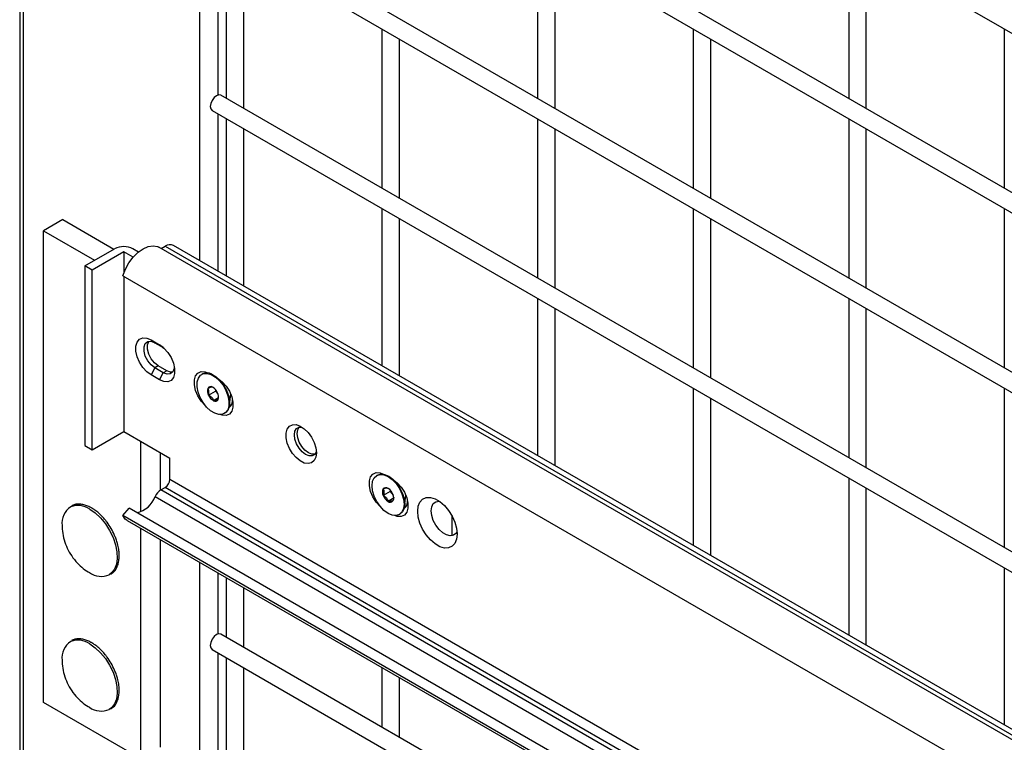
# Model space of a CAD drawing. Header units: inches. Extents: x 0.1 to 10.7, y 0.1 to 8.
# Tile 27 of 42: x 8.145 to 8.517, y 5.916 to 6.19. Entities that reach past the tile are written whole.
import ezdxf

# ---------------------------------------------------------------- set-up
doc = ezdxf.new("R2010")
doc.units = ezdxf.units.IN
doc.header["$MEASUREMENT"] = 0

msp = doc.modelspace()

# ---------------------------------------------------------------- linework, layer by layer
for p, q in [((8.144532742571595, 7.974760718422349), (8.144532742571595, 5.554907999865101)), ((8.145997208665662, 5.85481696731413), (8.145997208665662, 6.8329648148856)), ((8.212583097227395, 6.790582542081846), (8.212583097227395, 6.098712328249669)), ((8.217368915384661, 6.359596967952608), (8.703952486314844, 6.078698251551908)), ((8.703952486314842, 6.01835097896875), (8.220701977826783, 6.297325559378)), ((8.217368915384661, 6.291551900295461), (8.703952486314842, 6.010653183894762)), ((8.703952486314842, 5.950305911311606), (8.220701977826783, 6.229280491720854)), ((8.217368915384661, 6.223506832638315), (8.703952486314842, 5.942608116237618)), ((8.21965416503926, 6.161332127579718), (8.21965416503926, 6.222187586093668)), ((8.222773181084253, 6.220387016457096), (8.222773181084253, 6.160039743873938)), ((8.340624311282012, 6.220398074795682), (8.340624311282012, 6.160050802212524)), ((8.458475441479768, 6.220409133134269), (8.458475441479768, 6.16006186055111)), ((8.229439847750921, 6.1561911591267), (8.229439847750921, 6.216538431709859)), ((8.347290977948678, 6.156202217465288), (8.347290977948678, 6.216549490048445)), ((8.465142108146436, 6.156213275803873), (8.465142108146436, 6.216560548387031)), ((8.281698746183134, 6.186370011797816), (8.281698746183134, 6.126022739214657)), ((8.39954987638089, 6.186381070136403), (8.399549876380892, 6.126033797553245)), ((8.517401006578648, 6.186392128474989), (8.517401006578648, 6.126044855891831)), ((8.2883654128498, 6.12217415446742), (8.2883654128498, 6.182521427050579)), ((8.406216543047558, 6.122185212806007), (8.406216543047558, 6.182532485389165)), ((8.703952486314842, 5.882260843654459), (8.220701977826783, 6.161235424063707)), ((8.217368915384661, 6.15546176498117), (8.703952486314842, 5.874563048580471)), ((8.21965416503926, 6.094630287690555), (8.21965416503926, 6.154142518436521)), ((8.222773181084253, 6.15234194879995), (8.222773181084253, 6.092829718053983)), ((8.340624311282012, 6.152353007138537), (8.340624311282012, 6.092005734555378)), ((8.458475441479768, 6.152364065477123), (8.458475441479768, 6.092016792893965)), ((8.229439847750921, 6.088981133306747), (8.229439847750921, 6.148493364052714)), ((8.347290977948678, 6.088157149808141), (8.347290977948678, 6.1485044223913)), ((8.465142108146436, 6.088168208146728), (8.465142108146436, 6.148515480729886)), ((8.281698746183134, 6.118324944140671), (8.281698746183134, 6.058812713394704)), ((8.39954987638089, 6.118336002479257), (8.39954987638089, 6.057988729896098)), ((8.517401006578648, 6.118347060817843), (8.517401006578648, 6.057999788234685)), ((8.16087591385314, 6.114155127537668), (8.15351021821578, 6.109903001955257)), ((8.16087591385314, 6.114155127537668), (8.18023853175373, 6.102977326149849)), ((8.2883654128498, 6.054964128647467), (8.2883654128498, 6.114476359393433)), ((8.406216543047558, 6.054140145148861), (8.406216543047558, 6.114487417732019)), ((8.15351021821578, 6.109903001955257), (8.17287283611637, 6.098725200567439)), ((8.153510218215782, 5.93128469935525), (8.15351021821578, 6.109903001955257)), ((8.198133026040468, 6.103189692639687), (8.19958264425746, 6.104026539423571)), ((8.19958264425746, 6.104026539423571), (8.703952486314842, 5.812860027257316)), ((8.703952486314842, 5.815050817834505), (8.202821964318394, 6.10434731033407)), ((8.169191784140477, 6.096600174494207), (8.180446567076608, 6.103097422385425)), ((8.183923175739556, 6.101940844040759), (8.171931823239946, 6.095018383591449)), ((8.183923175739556, 6.101940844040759), (8.183923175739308, 6.093990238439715)), ((8.187476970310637, 6.099889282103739), (8.183923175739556, 6.101940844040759)), ((8.189509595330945, 6.101879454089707), (8.187399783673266, 6.103097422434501)), ((8.703952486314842, 5.81118633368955), (8.197258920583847, 6.103694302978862)), ((8.171931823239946, 6.095018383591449), (8.169191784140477, 6.096600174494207)), ((8.169191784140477, 6.096600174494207), (8.169191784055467, 6.028555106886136)), ((8.171931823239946, 6.026973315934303), (8.171931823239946, 6.095018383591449)), ((8.183538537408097, 6.092908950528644), (8.703952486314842, 5.79248037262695)), ((8.183923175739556, 6.092686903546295), (8.183923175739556, 6.033895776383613)), ((8.340624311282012, 6.08430793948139), (8.340624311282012, 6.024795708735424)), ((8.458475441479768, 6.084318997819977), (8.458475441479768, 6.023971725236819)), ((8.347290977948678, 6.020947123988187), (8.347290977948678, 6.080459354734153)), ((8.465142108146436, 6.020123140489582), (8.465142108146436, 6.08047041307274)), ((8.194264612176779, 6.068582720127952), (8.197505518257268, 6.066711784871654)), ((8.194264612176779, 6.068582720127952), (8.195673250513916, 6.067524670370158)), ((8.195673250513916, 6.067524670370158), (8.198914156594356, 6.065653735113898)), ((8.198914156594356, 6.065653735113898), (8.197505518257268, 6.066711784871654)), ((8.198914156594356, 6.065653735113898), (8.199061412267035, 6.065565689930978)), ((8.19567325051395, 6.057998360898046), (8.194264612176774, 6.055313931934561)), ((8.197004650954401, 6.058766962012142), (8.19567325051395, 6.057998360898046)), ((8.198914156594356, 6.056127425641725), (8.19567325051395, 6.057998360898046)), ((8.200245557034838, 6.056896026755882), (8.197004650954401, 6.058766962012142)), ((8.197505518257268, 6.053442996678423), (8.198914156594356, 6.056127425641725)), ((8.200245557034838, 6.056896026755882), (8.198914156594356, 6.056127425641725)), ((8.213701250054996, 6.055672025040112), (8.213476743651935, 6.05554242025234)), ((8.197505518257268, 6.053442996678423), (8.194264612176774, 6.055313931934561)), ((8.216043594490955, 6.047663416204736), (8.218662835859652, 6.049175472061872)), ((8.217859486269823, 6.050507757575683), (8.217525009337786, 6.050701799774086)), ((8.218597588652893, 6.049897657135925), (8.218662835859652, 6.049175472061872)), ((8.218662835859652, 6.049175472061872), (8.219676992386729, 6.048075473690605)), ((8.223990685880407, 6.043926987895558), (8.224463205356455, 6.048052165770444)), ((8.39954987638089, 6.050290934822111), (8.39954987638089, 5.990778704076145)), ((8.517401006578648, 6.050301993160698), (8.517401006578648, 5.989954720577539)), ((8.219783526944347, 6.046587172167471), (8.217990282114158, 6.045551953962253)), ((8.219704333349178, 6.046015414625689), (8.219869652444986, 6.047208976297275)), ((8.224368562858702, 6.047225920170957), (8.224706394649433, 6.047420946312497)), ((8.224456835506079, 6.047933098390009), (8.224477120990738, 6.04801848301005)), ((8.406216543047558, 5.986930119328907), (8.406216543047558, 6.046442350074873)), ((8.222038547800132, 6.040711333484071), (8.222263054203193, 6.040840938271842)), ((8.224516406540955, 6.043599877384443), (8.223942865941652, 6.043588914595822)), ((8.171931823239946, 6.026973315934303), (8.183923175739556, 6.033895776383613)), ((8.183923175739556, 6.033895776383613), (8.201424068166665, 6.023792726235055)), ((8.19033869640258, 6.03019217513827), (8.19033869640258, 6.003512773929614)), ((8.169191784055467, 6.028555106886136), (8.171931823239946, 6.026973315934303)), ((8.19770439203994, 6.025940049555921), (8.19770439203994, 6.01153653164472)), ((8.201424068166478, 6.01583145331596), (8.201424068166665, 6.023792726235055)), ((8.201424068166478, 6.01583145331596), (8.524008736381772, 5.829607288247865)), ((8.279992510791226, 6.017402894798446), (8.279768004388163, 6.017273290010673)), ((8.458475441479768, 6.01627393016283), (8.458475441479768, 5.956761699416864)), ((8.198020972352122, 6.011740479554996), (8.199582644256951, 6.012642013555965)), ((8.518170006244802, 5.826922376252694), (8.198020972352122, 6.011740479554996)), ((8.518888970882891, 5.828310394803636), (8.199582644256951, 6.012642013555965)), ((8.284826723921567, 6.011205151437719), (8.28220748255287, 6.009693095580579)), ((8.284826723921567, 6.011693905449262), (8.284826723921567, 6.011205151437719)), ((8.284826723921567, 6.011205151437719), (8.285980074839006, 6.009770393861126)), ((8.465142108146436, 5.952913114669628), (8.465142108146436, 6.012425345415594)), ((8.195837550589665, 6.009227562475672), (8.517864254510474, 5.823325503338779)), ((8.286125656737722, 6.008601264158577), (8.284048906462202, 6.00740238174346)), ((8.290281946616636, 6.005657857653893), (8.290754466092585, 6.009783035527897)), ((8.290659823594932, 6.008956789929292), (8.290997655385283, 6.009151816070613)), ((8.290735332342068, 6.009615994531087), (8.290768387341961, 6.009749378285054)), ((8.183535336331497, 6.002077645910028), (8.186029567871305, 6.004827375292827)), ((8.529636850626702, 5.806467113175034), (8.186029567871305, 6.004827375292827)), ((8.290807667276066, 6.005330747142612), (8.29023411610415, 6.005319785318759)), ((8.703952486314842, 5.701647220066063), (8.183535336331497, 6.002077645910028)), ((8.185259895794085, 6.000200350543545), (8.703952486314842, 5.700765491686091)), ((8.28832980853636, 6.002442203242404), (8.288554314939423, 6.002571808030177)), ((8.308189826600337, 6.002049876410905), (8.308189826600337, 5.994389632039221)), ((8.19033869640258, 5.997268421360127), (8.19033869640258, 5.910024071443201)), ((8.19770439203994, 5.993016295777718), (8.197704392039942, 5.914276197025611)), ((8.212583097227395, 5.984427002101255), (8.212583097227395, 5.82063056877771)), ((8.517401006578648, 5.982256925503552), (8.517401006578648, 5.922744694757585)), ((8.21965416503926, 5.95719692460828), (8.21965416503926, 5.980344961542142)), ((8.222773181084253, 5.97854439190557), (8.222773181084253, 5.955904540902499)), ((8.229439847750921, 5.952055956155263), (8.229439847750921, 5.974695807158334)), ((8.703952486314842, 5.678125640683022), (8.220701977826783, 5.95710022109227)), ((8.217368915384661, 5.951326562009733), (8.703952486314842, 5.670427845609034)), ((8.21965416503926, 5.889151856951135), (8.21965416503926, 5.950007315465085)), ((8.222773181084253, 5.948206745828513), (8.222773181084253, 5.887859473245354)), ((8.229439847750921, 5.884010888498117), (8.229439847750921, 5.944358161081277)), ((8.281698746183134, 5.944527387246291), (8.281698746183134, 5.92188753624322)), ((8.2883654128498, 5.918038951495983), (8.2883654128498, 5.940678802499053)), ((8.19033869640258, 5.910024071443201), (8.153510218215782, 5.93128469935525))]:
    msp.add_line(p, q)
at = {"flags": 128}
for points in [[(8.220701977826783, 6.161235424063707), (8.219937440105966, 6.161383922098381), (8.219035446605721, 6.161070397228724), (8.218133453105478, 6.160342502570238), (8.217368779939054, 6.159311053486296), (8.216857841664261, 6.158133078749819), (8.216678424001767, 6.156987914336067), (8.216857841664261, 6.156049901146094), (8.217368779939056, 6.155461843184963), (8.217368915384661, 6.15546176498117)], [(8.183538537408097, 6.092908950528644), (8.184541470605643, 6.095409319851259), (8.185896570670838, 6.097799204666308), (8.187532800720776, 6.099953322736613), (8.189364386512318, 6.101758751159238), (8.191295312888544, 6.103120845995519), (8.193224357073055, 6.103968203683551), (8.195050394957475, 6.104256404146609), (8.196677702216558, 6.10397033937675), (8.197258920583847, 6.103694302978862)], [(8.194264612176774, 6.055313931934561), (8.192645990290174, 6.056517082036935), (8.19115849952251, 6.058160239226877), (8.189922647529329, 6.060110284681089), (8.189038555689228, 6.06220923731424), (8.18857784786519, 6.064287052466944), (8.188577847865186, 6.066175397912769), (8.189038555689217, 6.06772129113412), (8.189922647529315, 6.068799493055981), (8.191158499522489, 6.069322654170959), (8.19264599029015, 6.069248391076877), (8.194264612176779, 6.068582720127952)], [(8.19567325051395, 6.057998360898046), (8.194262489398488, 6.05910002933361), (8.193021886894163, 6.060643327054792), (8.192101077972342, 6.062442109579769), (8.191611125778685, 6.064279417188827), (8.191611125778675, 6.06593364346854), (8.192101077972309, 6.067205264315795), (8.193021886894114, 6.067940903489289), (8.194262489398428, 6.06805183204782), (8.195673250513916, 6.067524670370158)], [(8.197004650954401, 6.058766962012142), (8.195593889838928, 6.059868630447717), (8.1943532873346, 6.061411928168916), (8.19343247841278, 6.063210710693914), (8.192942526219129, 6.065048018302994), (8.192942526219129, 6.066702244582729), (8.19343247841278, 6.067973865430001), (8.193499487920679, 6.068064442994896)], [(8.197505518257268, 6.066711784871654), (8.199124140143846, 6.065508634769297), (8.200611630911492, 6.063865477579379), (8.201847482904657, 6.061915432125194), (8.202731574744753, 6.059816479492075), (8.20319228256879, 6.057738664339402), (8.2031922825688, 6.055850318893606), (8.202731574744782, 6.05430442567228), (8.2018474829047, 6.053226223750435), (8.200611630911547, 6.052703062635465), (8.199124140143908, 6.052777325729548), (8.197505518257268, 6.053442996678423)], [(8.203036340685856, 6.058680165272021), (8.20297628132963, 6.057718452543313), (8.20248632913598, 6.05644683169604), (8.201565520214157, 6.055711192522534), (8.200324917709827, 6.055600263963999), (8.198914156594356, 6.056127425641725)], [(8.202419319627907, 6.056356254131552), (8.201656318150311, 6.056368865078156), (8.200245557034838, 6.056896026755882)], [(8.21487762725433, 6.043639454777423), (8.214743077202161, 6.043760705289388), (8.213255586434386, 6.045403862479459), (8.212019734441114, 6.047353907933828), (8.211135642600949, 6.049452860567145), (8.210674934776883, 6.051530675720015), (8.210674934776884, 6.053419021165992), (8.211135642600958, 6.054964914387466), (8.21201973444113, 6.056043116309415), (8.213255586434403, 6.056566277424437), (8.214743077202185, 6.056492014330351), (8.21604535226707, 6.055998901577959)], [(8.217095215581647, 6.055458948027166), (8.218675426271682, 6.054507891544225), (8.220193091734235, 6.053121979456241), (8.221544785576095, 6.051395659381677), (8.222638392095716, 6.049446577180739), (8.223399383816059, 6.047407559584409), (8.22377590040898, 6.045417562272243), (8.223742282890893, 6.043612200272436), (8.223300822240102, 6.042114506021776), (8.222481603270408, 6.041026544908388), (8.221340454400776, 6.040422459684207), (8.219955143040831, 6.040343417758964), (8.218420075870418, 6.040794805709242), (8.216839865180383, 6.041745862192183), (8.215322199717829, 6.043131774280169), (8.21397050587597, 6.044858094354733), (8.212876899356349, 6.046807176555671), (8.212115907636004, 6.048846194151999), (8.211739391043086, 6.050836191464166), (8.211773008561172, 6.052641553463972), (8.212214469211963, 6.054139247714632), (8.213033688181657, 6.055227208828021), (8.214174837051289, 6.055831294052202), (8.215560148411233, 6.055910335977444), (8.217095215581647, 6.055458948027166)], [(8.217319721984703, 6.055588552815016), (8.218899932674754, 6.054637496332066), (8.220417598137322, 6.053251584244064), (8.221769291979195, 6.051525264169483), (8.222862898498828, 6.049576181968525), (8.22362389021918, 6.047537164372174), (8.224000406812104, 6.045547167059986), (8.223966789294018, 6.043741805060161), (8.223525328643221, 6.042244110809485), (8.22270610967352, 6.041156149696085), (8.222263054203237, 6.040840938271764)], [(8.219918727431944, 6.053762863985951), (8.221221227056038, 6.05275225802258), (8.22270871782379, 6.051109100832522), (8.22394456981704, 6.04915905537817), (8.224828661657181, 6.047060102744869), (8.225289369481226, 6.044982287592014), (8.225289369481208, 6.043093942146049), (8.224828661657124, 6.041548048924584), (8.223944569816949, 6.040469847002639), (8.222708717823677, 6.039946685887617), (8.221221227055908, 6.0400209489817), (8.220349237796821, 6.040311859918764)], [(8.256873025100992, 6.025805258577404), (8.25665997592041, 6.024138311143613), (8.256036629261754, 6.022840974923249), (8.255049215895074, 6.022009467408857), (8.253770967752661, 6.021705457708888), (8.252296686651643, 6.021951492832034), (8.250735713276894, 6.022729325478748), (8.249203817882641, 6.023981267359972), (8.247814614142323, 6.025614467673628), (8.246671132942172, 6.027507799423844), (8.245858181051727, 6.029520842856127), (8.245436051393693, 6.031504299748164), (8.245436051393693, 6.033311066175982), (8.245858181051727, 6.034807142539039), (8.246671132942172, 6.035881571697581), (8.247814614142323, 6.036454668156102), (8.249203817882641, 6.036483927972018), (8.250735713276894, 6.035967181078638), (8.252296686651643, 6.034942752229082), (8.253770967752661, 6.033486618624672), (8.255049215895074, 6.031706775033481), (8.256036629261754, 6.029735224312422), (8.25665997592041, 6.027718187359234), (8.256873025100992, 6.025805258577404)], [(8.256864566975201, 6.026169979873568), (8.25627863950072, 6.025205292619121), (8.255333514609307, 6.024659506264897), (8.254142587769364, 6.024646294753), (8.252822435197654, 6.025166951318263), (8.251502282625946, 6.02617051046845), (8.250311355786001, 6.027558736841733), (8.249366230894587, 6.029195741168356), (8.24875942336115, 6.030921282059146), (8.248550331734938, 6.032566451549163), (8.24875942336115, 6.033970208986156), (8.249366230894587, 6.034995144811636), (8.250311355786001, 6.03554093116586), (8.251440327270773, 6.035566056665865)], [(8.256320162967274, 6.025248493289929), (8.255187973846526, 6.025249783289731), (8.253867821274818, 6.025770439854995), (8.252547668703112, 6.026773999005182), (8.251356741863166, 6.028162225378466), (8.250411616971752, 6.029799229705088), (8.249804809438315, 6.031524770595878), (8.2495957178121, 6.033169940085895), (8.249804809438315, 6.034573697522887), (8.250370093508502, 6.035555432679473)], [(8.281169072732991, 6.005370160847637), (8.28103433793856, 6.005491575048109), (8.27954684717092, 6.007134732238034), (8.278310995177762, 6.009084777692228), (8.277426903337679, 6.011183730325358), (8.276966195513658, 6.013261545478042), (8.276966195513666, 6.015149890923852), (8.2774269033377, 6.016695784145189), (8.278310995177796, 6.017773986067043), (8.279546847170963, 6.018297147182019), (8.281034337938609, 6.018222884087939), (8.282337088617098, 6.017729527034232)], [(8.284048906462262, 6.002866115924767), (8.282481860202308, 6.004008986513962), (8.281021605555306, 6.005550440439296), (8.279767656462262, 6.007385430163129), (8.278805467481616, 6.009388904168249), (8.27820061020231, 6.011424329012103), (8.277994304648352, 6.013352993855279), (8.27820061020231, 6.015043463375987), (8.278805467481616, 6.016380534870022), (8.279767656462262, 6.01727308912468), (8.281021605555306, 6.017660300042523), (8.28248186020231, 6.017515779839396), (8.284048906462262, 6.01684937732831), (8.285615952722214, 6.015706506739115), (8.287076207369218, 6.014165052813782), (8.288330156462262, 6.012330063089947), (8.289292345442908, 6.010326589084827), (8.289897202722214, 6.008291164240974), (8.290103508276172, 6.006362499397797), (8.289897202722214, 6.004672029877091), (8.289292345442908, 6.003334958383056), (8.288330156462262, 6.002442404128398), (8.287076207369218, 6.002055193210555), (8.285615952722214, 6.002199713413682), (8.284048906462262, 6.002866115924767)], [(8.27999251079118, 6.017402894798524), (8.281246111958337, 6.017789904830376), (8.282706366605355, 6.017645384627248), (8.284273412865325, 6.016978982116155), (8.285840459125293, 6.01583611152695), (8.28730071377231, 6.014294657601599), (8.28855466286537, 6.012459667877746), (8.289516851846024, 6.010456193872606), (8.290121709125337, 6.008420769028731), (8.290328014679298, 6.006492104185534), (8.290121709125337, 6.004801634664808), (8.289516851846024, 6.00346456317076), (8.28855466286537, 6.002572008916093), (8.288554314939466, 6.002571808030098)], [(8.286209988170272, 6.01549373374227), (8.287512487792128, 6.014483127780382), (8.288999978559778, 6.012839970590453), (8.290235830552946, 6.010889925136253), (8.291119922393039, 6.008790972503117), (8.29158063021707, 6.006713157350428), (8.29158063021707, 6.004824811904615), (8.291119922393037, 6.003278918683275), (8.290235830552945, 6.002200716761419), (8.288999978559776, 6.001677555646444), (8.287512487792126, 6.001751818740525), (8.286639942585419, 6.002042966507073)], [(8.310185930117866, 5.995028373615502), (8.30996889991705, 5.993089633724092), (8.309330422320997, 5.991514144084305), (8.30830760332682, 5.990393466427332), (8.306959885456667, 5.989792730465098), (8.305365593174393, 5.989746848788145), (8.303617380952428, 5.990258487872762), (8.301816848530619, 5.991297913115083), (8.300068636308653, 5.992804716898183), (8.298474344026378, 5.994691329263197), (8.297126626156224, 5.996848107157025), (8.296103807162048, 5.999149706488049), (8.295465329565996, 6.001462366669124), (8.295248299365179, 6.0036516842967), (8.295465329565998, 6.00559042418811), (8.296103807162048, 6.007165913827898), (8.297126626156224, 6.008286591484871), (8.29847434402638, 6.008887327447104), (8.300068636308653, 6.008933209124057), (8.301816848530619, 6.008421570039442), (8.303617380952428, 6.00738214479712), (8.305365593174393, 6.005875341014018), (8.306959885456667, 6.003988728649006), (8.30830760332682, 6.001831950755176), (8.309330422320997, 5.999530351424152), (8.30996889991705, 5.997217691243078), (8.310185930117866, 5.995028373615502)], [(8.310146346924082, 5.995937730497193), (8.309736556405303, 5.995275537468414), (8.308788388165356, 5.994559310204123), (8.307570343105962, 5.994358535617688), (8.306181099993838, 5.994689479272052), (8.304733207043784, 5.995525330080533), (8.303343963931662, 5.996798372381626), (8.302125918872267, 5.99840547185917), (8.30117775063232, 6.000216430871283), (8.30057627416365, 6.002084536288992), (8.300370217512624, 6.003858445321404), (8.30057627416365, 6.005394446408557), (8.30117775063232, 6.00656810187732), (8.302125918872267, 6.007284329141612), (8.303343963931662, 6.007485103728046), (8.303486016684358, 6.007475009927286)], [(8.171037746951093, 6.004494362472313), (8.173138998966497, 6.003034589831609), (8.175154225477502, 6.001141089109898), (8.177000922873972, 5.998891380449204), (8.178603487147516, 5.996377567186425), (8.17989630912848, 5.993702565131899), (8.180826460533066, 5.990975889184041), (8.18135586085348, 5.988309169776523), (8.181462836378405, 5.985811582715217), (8.18114300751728, 5.983585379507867), (8.180409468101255, 5.981721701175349), (8.179292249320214, 5.980296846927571), (8.178416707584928, 5.979654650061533)], [(8.185259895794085, 6.000200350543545), (8.184537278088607, 6.000732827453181), (8.183535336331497, 6.002077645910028)], [(8.220701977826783, 5.95710022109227), (8.219937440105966, 5.957248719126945), (8.219035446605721, 5.956935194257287), (8.218133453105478, 5.956207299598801), (8.217368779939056, 5.955175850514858), (8.216857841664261, 5.953997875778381), (8.216678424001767, 5.95285271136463), (8.216857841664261, 5.951914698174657), (8.217368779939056, 5.951326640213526), (8.217368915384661, 5.951326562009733)], [(8.171037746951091, 5.953460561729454), (8.173138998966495, 5.95200078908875), (8.175154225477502, 5.950107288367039), (8.17700092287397, 5.947857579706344), (8.178603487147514, 5.945343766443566), (8.17989630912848, 5.942668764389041), (8.180826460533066, 5.939942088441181), (8.18135586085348, 5.937275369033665), (8.181462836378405, 5.934777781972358), (8.181143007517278, 5.932551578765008), (8.180409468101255, 5.93068790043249), (8.179292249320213, 5.929263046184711), (8.178416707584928, 5.928620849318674)]]:
    msp.add_lwpolyline(points, dxfattribs=at)
for centre, radius, start, end in [((8.201480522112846, 6.101377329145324), 0.0032588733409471, 65.69288095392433, 125.6175774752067), ((8.183923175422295, 6.096387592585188), 0.007557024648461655, 62.60967405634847, 117.3903267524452), ((8.21543193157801, 6.052225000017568), 0.003857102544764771, 60.69672764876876, 116.6603013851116), ((8.218818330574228, 6.049212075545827), 0.003177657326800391, 161.1578319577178, 209.167132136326), ((8.216881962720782, 6.049678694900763), 0.001208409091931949, 57.84962667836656, 152.4110708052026), ((8.215509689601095, 6.046890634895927), 0.004311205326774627, 23.21935037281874, 62.13039889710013), ((8.21669696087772, 6.047041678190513), 0.003177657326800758, 341.1578319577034, 29.16713213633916), ((8.22000560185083, 6.049363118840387), 0.004311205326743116, 203.2193503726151, 242.130398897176), ((8.218633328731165, 6.046575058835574), 0.001208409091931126, 237.84962667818, 332.411070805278), ((8.222154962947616, 6.045526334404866), 0.003004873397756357, 303.5915032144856, 7.602113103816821), ((8.197426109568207, 6.016013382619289), 0.004002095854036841, 302.6054783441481, 357.3945215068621), ((8.201126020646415, 6.006837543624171), 0.005803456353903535, 122.3462385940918, 155.6803567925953), ((8.28466300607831, 6.010920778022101), 0.002745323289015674, 153.4364295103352, 206.5635704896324), ((8.28321238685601, 6.01128919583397), 0.001322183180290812, 50.75183192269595, 139.4672041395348), ((8.281559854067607, 6.008426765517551), 0.004615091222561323, 20.22711378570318, 57.36202941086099), ((8.187010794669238, 6.012357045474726), 0.009365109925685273, 281.524998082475, 340.4782881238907), ((8.286537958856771, 6.011288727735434), 0.004615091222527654, 200.227113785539, 237.3620294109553), ((8.284885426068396, 6.008426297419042), 0.001322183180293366, 230.7518319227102, 319.4672041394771), ((8.283434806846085, 6.008794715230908), 0.00274532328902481, 333.4364295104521, 26.56357048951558), ((8.2884461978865, 6.007257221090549), 0.003004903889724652, 303.5920509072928, 7.603056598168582), ((8.167679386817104, 5.999284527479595), 0.007151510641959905, 121.8514298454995, 188.1825345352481), ((8.16667951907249, 5.998394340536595), 0.007496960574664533, 54.45567191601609, 111.7176002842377), ((8.175371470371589, 5.986624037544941), 0.007605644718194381, 234.3210906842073, 293.6026694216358), ((8.166679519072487, 5.947360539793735), 0.007496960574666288, 54.45567191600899, 111.7176002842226), ((8.167679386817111, 5.948250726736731), 0.007151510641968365, 121.8514298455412, 188.1825345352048), ((8.175371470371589, 5.935590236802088), 0.007605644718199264, 234.3210906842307, 293.6026694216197)]:
    msp.add_arc(centre, radius, start, end)
for points, knots in [([(8.217525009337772, 6.050701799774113), (8.217474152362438, 6.050713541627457), (8.217407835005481, 6.050717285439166), (8.217225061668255, 6.050698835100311), (8.21710524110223, 6.050675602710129), (8.2166575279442, 6.050554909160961), (8.216247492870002, 6.050407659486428), (8.215810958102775, 6.050238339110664)], [0, 0, 0, 0, 0.2499999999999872, 0.2499999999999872, 0.4999999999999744, 0.4999999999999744, 1, 1, 1, 1]), ([(8.216043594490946, 6.047663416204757), (8.21610842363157, 6.047912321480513), (8.216160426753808, 6.048158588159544), (8.216222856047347, 6.048642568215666), (8.216232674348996, 6.048882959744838), (8.216172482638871, 6.049564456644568), (8.21601448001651, 6.049930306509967), (8.215810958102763, 6.050238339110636)], [0, 0, 0, 0, 0.25, 0.25, 0.5, 0.5, 1, 1, 1, 1]), ([(8.216043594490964, 6.047663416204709), (8.216278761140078, 6.047546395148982), (8.21650491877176, 6.047418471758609), (8.216928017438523, 6.047127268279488), (8.217127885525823, 6.046960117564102), (8.217638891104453, 6.046407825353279), (8.217851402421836, 6.045980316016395), (8.217990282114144, 6.045551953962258)], [0, 0, 0, 0, 0.2499999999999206, 0.2499999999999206, 0.4999999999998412, 0.4999999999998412, 1, 1, 1, 1]), ([(8.217990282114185, 6.045551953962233), (8.218207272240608, 6.045636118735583), (8.218414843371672, 6.04571391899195), (8.218799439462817, 6.045848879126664), (8.218978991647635, 6.045906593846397), (8.219429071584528, 6.046028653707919), (8.219602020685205, 6.04603903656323), (8.219704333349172, 6.046015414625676)], [0, 0, 0, 0, 0.2500000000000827, 0.2500000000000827, 0.5000000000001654, 0.5000000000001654, 1, 1, 1, 1]), ([(8.28404890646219, 6.012313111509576), (8.283988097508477, 6.012348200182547), (8.283911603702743, 6.012375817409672), (8.283707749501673, 6.01240682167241), (8.283576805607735, 6.012409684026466), (8.283095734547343, 6.012367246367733), (8.282664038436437, 6.012270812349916), (8.282207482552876, 6.012148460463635)], [0, 0, 0, 0, 0.25, 0.25, 0.5, 0.5, 1, 1, 1, 1]), ([(8.282207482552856, 6.012148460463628), (8.282290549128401, 6.012004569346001), (8.282361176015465, 6.011849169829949), (8.282462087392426, 6.011501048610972), (8.282491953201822, 6.011303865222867), (8.282493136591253, 6.010661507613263), (8.28237459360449, 6.010175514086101), (8.282207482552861, 6.009693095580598)], [0, 0, 0, 0, 0.2499999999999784, 0.2499999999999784, 0.4999999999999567, 0.4999999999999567, 1, 1, 1, 1]), ([(8.282207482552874, 6.009693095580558), (8.282434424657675, 6.009562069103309), (8.28265217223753, 6.009419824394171), (8.283057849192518, 6.009098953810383), (8.28324852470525, 6.008916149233), (8.2837319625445, 6.008316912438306), (8.283926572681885, 6.007858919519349), (8.284048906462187, 6.007402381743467)], [0, 0, 0, 0, 0.25, 0.25, 0.5, 0.5, 1, 1, 1, 1]), ([(8.284048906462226, 6.007402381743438), (8.284275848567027, 6.007463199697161), (8.28449359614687, 6.007517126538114), (8.284899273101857, 6.007602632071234), (8.285089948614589, 6.007634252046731), (8.285573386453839, 6.007678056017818), (8.285767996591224, 6.007637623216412), (8.285890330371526, 6.007567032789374)], [0, 0, 0, 0, 0.2499999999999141, 0.2499999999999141, 0.4999999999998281, 0.4999999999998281, 1, 1, 1, 1]), ([(8.171892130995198, 6.004828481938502), (8.171773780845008, 6.004905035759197), (8.171149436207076, 6.005308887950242), (8.169996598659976, 6.005804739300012), (8.168454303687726, 6.006280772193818), (8.166924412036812, 6.006439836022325), (8.165441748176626, 6.006308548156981), (8.164567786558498, 6.005921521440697), (8.164133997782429, 6.005729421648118)], [0, 0, 0, 0, 0.0431844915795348, 0.2278155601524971, 0.4155960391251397, 0.6072105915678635, 0.8050399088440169, 0.9999999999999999, 0.9999999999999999, 0.9999999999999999, 0.9999999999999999]), ([(8.179164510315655, 5.997131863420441), (8.178666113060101, 5.997937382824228), (8.177967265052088, 5.999066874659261), (8.176786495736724, 6.000579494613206), (8.175737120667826, 6.001775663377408), (8.174427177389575, 6.003029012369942), (8.173135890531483, 6.004078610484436), (8.172271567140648, 6.004599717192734), (8.171892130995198, 6.004828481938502)], [0, 0, 0, 0, 0.2493389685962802, 0.3496207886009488, 0.514487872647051, 0.6828561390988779, 0.8607745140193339, 1, 1, 1, 1]), ([(8.160662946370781, 5.998230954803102), (8.160653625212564, 5.997789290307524), (8.160621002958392, 5.996243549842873), (8.161111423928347, 5.993607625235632), (8.162124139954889, 5.990414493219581), (8.163687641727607, 5.987393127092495), (8.165659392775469, 5.984715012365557), (8.167973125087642, 5.982487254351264), (8.169736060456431, 5.981095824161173), (8.170794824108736, 5.980552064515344), (8.170938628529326, 5.980478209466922)], [0, 0, 0, 0, 0.06167594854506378, 0.2158539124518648, 0.3714572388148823, 0.528897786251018, 0.6890451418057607, 0.8337148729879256, 0.977414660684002, 1, 1, 1, 1]), ([(8.179058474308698, 5.979828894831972), (8.179425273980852, 5.980076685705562), (8.180233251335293, 5.980622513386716), (8.181138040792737, 5.981914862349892), (8.18181400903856, 5.983510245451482), (8.18217509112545, 5.985313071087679), (8.182250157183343, 5.987234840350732), (8.182059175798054, 5.989283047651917), (8.181642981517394, 5.99124490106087), (8.181083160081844, 5.993020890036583), (8.1803352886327, 5.994945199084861), (8.179624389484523, 5.996272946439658), (8.179164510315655, 5.997131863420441)], [0, 0, 0, 0, 0.09138941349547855, 0.2013103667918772, 0.3098221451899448, 0.4158636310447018, 0.51906156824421, 0.6183627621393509, 0.72445148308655, 0.803021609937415, 0.8725750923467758, 0.9999999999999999, 0.9999999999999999, 0.9999999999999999, 0.9999999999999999]), ([(8.171892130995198, 5.953794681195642), (8.171773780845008, 5.953871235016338), (8.171149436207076, 5.954275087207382), (8.169996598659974, 5.954770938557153), (8.168454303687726, 5.955246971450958), (8.166924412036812, 5.955406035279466), (8.165441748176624, 5.955274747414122), (8.164567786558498, 5.954887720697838), (8.164133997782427, 5.954695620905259)], [0, 0, 0, 0, 0.04318449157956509, 0.2278155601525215, 0.4155960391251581, 0.6072105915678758, 0.805039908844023, 0.9999999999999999, 0.9999999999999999, 0.9999999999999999, 0.9999999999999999]), ([(8.179164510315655, 5.946098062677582), (8.178666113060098, 5.94690358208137), (8.177967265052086, 5.948033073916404), (8.176786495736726, 5.949545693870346), (8.175737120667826, 5.95074186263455), (8.174427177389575, 5.951995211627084), (8.173135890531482, 5.953044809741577), (8.172271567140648, 5.953565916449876), (8.171892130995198, 5.953794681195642)], [0, 0, 0, 0, 0.2493389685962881, 0.3496207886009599, 0.5144878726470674, 0.6828561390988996, 0.8607745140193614, 1, 1, 1, 1]), ([(8.160662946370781, 5.947197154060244), (8.160653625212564, 5.946755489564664), (8.160621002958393, 5.945209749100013), (8.161111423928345, 5.942573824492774), (8.162124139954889, 5.939380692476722), (8.163687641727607, 5.936359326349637), (8.165659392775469, 5.933681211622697), (8.167973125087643, 5.931453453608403), (8.16973606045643, 5.930062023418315), (8.170794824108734, 5.929518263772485), (8.170938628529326, 5.929444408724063)], [0, 0, 0, 0, 0.06167594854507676, 0.2158539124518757, 0.371457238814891, 0.5288977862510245, 0.689045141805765, 0.8337148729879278, 0.9774146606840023, 1, 1, 1, 1]), ([(8.179058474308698, 5.928795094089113), (8.179425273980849, 5.929042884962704), (8.180233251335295, 5.929588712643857), (8.181138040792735, 5.930881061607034), (8.18181400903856, 5.932476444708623), (8.18217509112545, 5.934279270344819), (8.182250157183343, 5.936201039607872), (8.182059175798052, 5.938249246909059), (8.181642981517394, 5.940211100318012), (8.181083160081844, 5.941987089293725), (8.1803352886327, 5.943911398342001), (8.179624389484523, 5.945239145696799), (8.179164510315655, 5.946098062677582)], [0, 0, 0, 0, 0.09138941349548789, 0.2013103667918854, 0.309822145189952, 0.4158636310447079, 0.519061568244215, 0.6183627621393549, 0.7244514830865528, 0.803021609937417, 0.8725750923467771, 1, 1, 1, 1])]:
    msp.add_open_spline(points, degree=3, knots=knots)
msp.add_open_spline([(8.286175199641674, 6.008959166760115), (8.286175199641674, 6.00852802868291), (8.286056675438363, 6.008047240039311), (8.285890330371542, 6.007567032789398)], degree=3)

doc.saveas('drawing.dxf')
